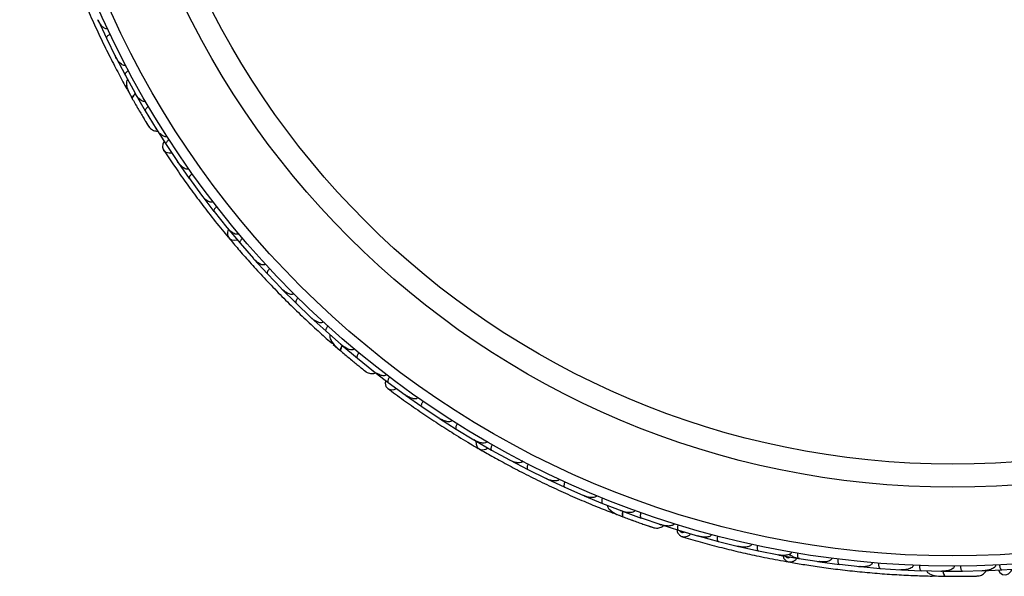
# Model space of a CAD drawing. Header units: millimetres. Extents: x 65 to 121, y 64 to 185.
# Tile 1 of 175: x 72.18 to 77.01, y 66.03 to 68.76. Entities that reach past the tile are written whole.
import ezdxf

# ---------------------------------------------------------------- set-up
doc = ezdxf.new("R2010")
doc.units = ezdxf.units.MM

msp = doc.modelspace()

# ---------------------------------------------------------------- linework, layer by layer
at = {"color": 7, "linetype": 'Continuous', "lineweight": 25}
for p, q in [((72.56128, 68.7623), (72.60251, 68.67373)), ((72.60259, 68.67375), (72.64745, 68.58327)), ((72.64437, 68.58948), (72.64745, 68.58324)), ((72.64834, 68.58067), (72.69355, 68.49372)), ((72.69362, 68.49375), (72.74258, 68.40503)), ((72.70472, 68.4213), (72.7261, 68.38294)), ((72.73953, 68.41055), (72.74261, 68.40494)), ((72.74362, 68.40239), (72.79285, 68.31709)), ((72.79292, 68.31712), (72.84607, 68.23012)), ((72.84131, 68.23688), (72.89439, 68.15336)), ((72.84314, 68.23493), (72.84614, 68.22999)), ((72.89447, 68.15339), (72.95114, 68.0688)), ((72.94725, 68.07461), (72.95094, 68.06907)), ((72.9524, 68.06626), (73.00872, 67.9856)), ((73.00879, 67.98563), (73.06879, 67.90408)), ((73.06439, 67.91006), (73.0686, 67.9043)), ((73.07014, 67.90161), (73.12968, 67.82387)), ((73.12975, 67.8239), (73.19303, 67.74535)), ((73.18827, 67.75126), (73.19288, 67.74551)), ((73.19449, 67.74296), (73.2572, 67.66809)), ((73.25727, 67.66813), (73.32381, 67.59255)), ((73.31882, 67.59823), (73.3237, 67.59265)), ((73.32537, 67.59023), (73.39124, 67.51824)), ((73.39131, 67.51828), (73.46111, 67.44567)), ((73.45605, 67.45093), (73.46105, 67.4457)), ((73.46276, 67.44342), (73.5318, 67.37429)), ((73.53186, 67.37434), (73.60497, 67.30466)), ((73.59995, 67.30944), (73.60498, 67.30463)), ((73.60669, 67.30252), (73.67891, 67.23627)), ((73.67897, 67.23633), (73.75532, 67.1697)), ((73.71418, 67.17205), (73.74739, 67.14331)), ((73.75057, 67.17385), (73.75538, 67.16963)), ((73.7572, 67.16758), (73.83264, 67.10426)), ((73.83269, 67.10431), (73.9124, 67.04074)), ((73.90561, 67.04546), (73.98405, 66.98513)), ((73.90799, 67.04425), (73.9125, 67.04063)), ((73.98411, 66.98519), (74.0663, 66.92508)), ((74.06066, 66.92921), (74.06602, 66.92526)), ((74.06835, 66.92312), (74.14886, 66.86659)), ((74.14891, 66.86665), (74.23319, 66.81053)), ((74.22701, 66.81464), (74.23294, 66.81067)), ((74.23531, 66.80868), (74.31784, 66.75598)), ((74.31789, 66.75604), (74.40423, 66.70387)), ((74.39774, 66.7078), (74.40403, 66.70397)), ((74.40642, 66.70212), (74.49095, 66.65322)), ((74.491, 66.65328), (74.57938, 66.60502)), ((74.57275, 66.60864), (74.57925, 66.60507)), ((74.58164, 66.60337), (74.66817, 66.55825)), ((74.66821, 66.55831), (74.75863, 66.51395)), ((74.75208, 66.51716), (74.75857, 66.51396)), ((74.76096, 66.5124), (74.84948, 66.47105)), ((74.84952, 66.47112), (74.94205, 66.43065)), ((74.9357, 66.43343), (74.94207, 66.43062)), ((74.9444, 66.42922), (75.03492, 66.39168)), ((75.03496, 66.39174), (75.1295, 66.35525)), ((75.09003, 66.34338), (75.13107, 66.32774)), ((75.1236, 66.35752), (75.12957, 66.3552)), ((75.13198, 66.3539), (75.22453, 66.3202)), ((75.22456, 66.32027), (75.3212, 66.28779)), ((75.31321, 66.2899), (75.32092, 66.28747)), ((75.31586, 66.28958), (75.32134, 66.28773)), ((75.32566, 66.28596), (75.40756, 66.26004)), ((75.4076, 66.26012), (75.50538, 66.23175)), ((75.49867, 66.23369), (75.50506, 66.23182)), ((75.50798, 66.2306), (75.60297, 66.20502)), ((75.603, 66.20509), (75.70138, 66.18118)), ((75.69418, 66.18294), (75.70111, 66.18123)), ((75.70401, 66.18017), (75.79959, 66.15888)), ((75.79962, 66.15895), (75.89859, 66.13945)), ((75.89115, 66.14092), (75.89837, 66.13948)), ((75.90125, 66.13856), (75.99741, 66.12152)), ((75.99743, 66.12159), (76.09699, 66.10647)), ((76.08952, 66.10761), (76.09685, 66.10647)), ((76.09968, 66.10569), (76.19642, 66.09288)), ((76.19644, 66.09296), (76.29658, 66.0822)), ((76.28932, 66.08298), (76.29652, 66.08219)), ((76.2993, 66.08154), (76.39662, 66.07296)), ((76.39663, 66.07304), (76.49742, 66.06665)), ((76.49051, 66.06709), (76.49745, 66.06663)), ((76.50012, 66.06612), (76.59802, 66.06179)), ((76.59803, 66.06187), (76.69935, 66.05991)), ((76.69304, 66.06004), (76.69944, 66.05989)), ((76.70215, 66.05949), (76.80065, 66.05948)), ((76.80065, 66.05956), (76.90257, 66.06209)), ((76.89434, 66.06134), (76.99321, 66.06555)), ((76.89694, 66.06195), (76.90272, 66.06208)), ((76.99322, 66.06564), (77.09481, 66.07242)), ((76.63525, 66.03572), (76.71657, 66.03451))]:
    msp.add_line(p, q, dxfattribs=at)
at = {"color": 1, "linetype": 'Continuous', "lineweight": 25, "flags": 128}
for points in [[(72.74429, 68.40173), (72.74186, 68.39966), (72.73621, 68.39425), (72.73196, 68.38913), (72.72926, 68.38452), (72.72822, 68.38058), (72.72888, 68.37748)], [(73.75768, 67.16654), (73.75648, 67.16441), (73.75303, 67.15739), (73.75078, 67.15113), (73.74982, 67.14587), (73.75019, 67.14182), (73.75187, 67.13912)], [(75.13292, 66.35383), (75.13239, 66.35068), (75.13155, 66.3429), (75.13158, 66.33625), (75.13247, 66.33098), (75.13421, 66.3273), (75.13671, 66.32534)], [(76.70306, 66.05975), (76.70364, 66.0566), (76.70551, 66.04901), (76.70781, 66.04277), (76.71045, 66.03812), (76.71334, 66.03526), (76.71636, 66.03427)]]:
    msp.add_lwpolyline(points, dxfattribs=at)
at = {"color": 7, "linetype": 'Continuous', "lineweight": 25, "flags": 128}
for points in [[(72.88472, 68.16795), (72.87886, 68.15541), (72.87738, 68.1393), (72.88277, 68.1253), (72.89425, 68.11546), (72.91011, 68.11125), (72.92174, 68.11187)], [(73.19997, 67.73612), (73.19538, 67.72186), (73.19614, 67.70597), (73.20332, 67.69303), (73.21588, 67.68491), (73.23201, 67.68277), (73.24282, 67.68464)], [(73.78962, 67.10729), (73.78936, 67.10753), (73.78913, 67.10776)], [(73.96997, 66.99554), (73.96876, 66.98175), (73.97288, 66.9661), (73.98273, 66.95479), (73.99688, 66.94947), (74.01323, 66.95094), (74.02394, 66.9555)], [(74.41391, 66.69757), (74.41447, 66.6826), (74.42062, 66.66793), (74.43179, 66.65822), (74.44637, 66.65488), (74.46226, 66.6584), (74.47178, 66.66385)], [(75.18307, 66.30834), (75.18275, 66.30847), (75.18245, 66.30861)], [(76.97573, 66.06447), (76.98367, 66.05313), (76.99688, 66.04379), (77.0117, 66.04146), (77.02596, 66.04648), (77.03753, 66.05811), (77.04281, 66.06849)]]:
    msp.add_lwpolyline(points, dxfattribs=at)
at = {"color": 7, "linetype": 'Continuous', "lineweight": 25}
for radius in [4.575, 4.525, 4.188, 4.075]:
    msp.add_circle((76.75189, 70.65914), radius, dxfattribs=at)
for centre, start, end in [((72.72581, 68.43539), 159.38908, 204.86884), ((73.72918, 67.1925), 179.38908, 224.86884), ((75.09713, 66.36773), 199.38908, 244.86884)]:
    msp.add_arc(centre, 0.02567, start, end, dxfattribs=at)
for points, knots in [([(72.40225, 69.08713), (72.41017, 69.06549), (72.42597, 69.0223), (72.45701, 68.94237), (72.49283, 68.8553), (72.53286, 68.76341), (72.57583, 68.67061), (72.61977, 68.58086), (72.66332, 68.49645), (72.68954, 68.44838), (72.70266, 68.42434)], [0, 0, 0, 0, 0.1251424, 0.2497929, 0.374676, 0.4998622, 0.6249666, 0.7502587, 0.8750633, 1, 1, 1, 1]), ([(72.60765, 68.72114), (72.60758, 68.72111), (72.60645, 68.72055), (72.60376, 68.71983), (72.59873, 68.7202), (72.58985, 68.72394), (72.57926, 68.73358), (72.56853, 68.74806), (72.56264, 68.75908), (72.56003, 68.76485), (72.56, 68.76493)], [0, 0, 0, 0, 0.0028352, 0.050977, 0.1103366, 0.2078119, 0.4531845, 0.7216401, 0.9964148, 1, 1, 1, 1]), ([(72.62049, 68.69391), (72.62028, 68.69382), (72.61775, 68.69259), (72.61303, 68.68986), (72.60744, 68.68544), (72.60337, 68.68072), (72.60175, 68.67668), (72.60206, 68.67449), (72.60244, 68.67369), (72.60245, 68.67366)], [0, 0, 0, 0, 0.016652, 0.2070285, 0.3985507, 0.5993597, 0.831024, 0.9934916, 1, 1, 1, 1]), ([(72.69652, 68.54146), (72.69564, 68.54106), (72.69371, 68.5402), (72.68966, 68.53993), (72.68321, 68.54142), (72.67008, 68.54943), (72.65767, 68.56433), (72.64969, 68.5778), (72.64699, 68.58314), (72.64695, 68.58322)], [0, 0, 0, 0, 0.0388574, 0.084812, 0.162938, 0.3126958, 0.7369051, 0.9964149, 1, 1, 1, 1]), ([(72.71064, 68.51463), (72.70927, 68.51385), (72.70564, 68.51181), (72.70041, 68.50787), (72.69567, 68.50299), (72.69295, 68.4982), (72.69282, 68.49522), (72.69337, 68.49388), (72.69349, 68.49365), (72.6935, 68.49362)], [0, 0, 0, 0, 0.11561, 0.3057804, 0.5012224, 0.7256982, 0.9503445, 0.9934853, 1, 1, 1, 1]), ([(72.70566, 68.47224), (72.7046, 68.47031), (72.7011, 68.46395), (72.69964, 68.44578), (72.70722, 68.41628), (72.72152, 68.39067), (72.7289, 68.37744)], [0, 0, 0, 0, 0.07220623, 0.23809231, 0.60655127, 1, 1, 1, 1]), ([(72.72729, 68.38028), (72.73202, 68.37196), (72.74148, 68.35533), (72.75632, 68.32971), (72.77068, 68.30526), (72.78382, 68.28321), (72.79503, 68.26461), (72.80347, 68.25075), (72.8089, 68.2419), (72.80956, 68.24085), (72.80989, 68.24033)], [0, 0, 0, 0, 0.12533411, 0.25023512, 0.37570478, 0.50150733, 0.62708115, 0.75240271, 0.87833345, 1, 1, 1, 1]), ([(72.74566, 68.40094), (72.74523, 68.40063), (72.74048, 68.39726), (72.73415, 68.39084), (72.72841, 68.38302), (72.72804, 68.37906), (72.72882, 68.37758), (72.72888, 68.37748)], [0, 0, 0, 0, 0.0316493, 0.3464731, 0.6613851, 0.9762941, 1, 1, 1, 1]), ([(72.79357, 68.36516), (72.79297, 68.36484), (72.79139, 68.36399), (72.7879, 68.36333), (72.78204, 68.36401), (72.77023, 68.36954), (72.75592, 68.38345), (72.74642, 68.39724), (72.74216, 68.40479), (72.74212, 68.40486)], [0, 0, 0, 0, 0.0273886, 0.0721385, 0.1418849, 0.2690946, 0.6203421, 0.9964192, 1, 1, 1, 1]), ([(72.74464, 68.34995), (72.74469, 68.34986), (72.74761, 68.3447), (72.75057, 68.33963), (72.75347, 68.33464)], [0, 0, 0, 0, 0.0174037, 1, 1, 1, 1]), ([(72.80905, 68.33867), (72.80771, 68.33784), (72.80418, 68.33563), (72.79912, 68.33147), (72.7946, 68.3264), (72.79208, 68.3215), (72.79208, 68.31852), (72.79268, 68.31721), (72.79281, 68.31699), (72.79283, 68.31696)], [0, 0, 0, 0, 0.11537866, 0.30571398, 0.50127523, 0.72567344, 0.9502371, 0.99347441, 1, 1, 1, 1]), ([(72.79515, 68.26439), (72.79904, 68.25798), (72.80684, 68.24516), (72.8088, 68.24205), (72.80978, 68.24049)], [0, 0, 0, 0, 0.4997894, 1, 1, 1, 1]), ([(72.80983, 68.24041), (72.81245, 68.23712), (72.81756, 68.23068), (72.82763, 68.22392), (72.83804, 68.22008), (72.84653, 68.21816), (72.85125, 68.21891), (72.8526, 68.21912)], [0, 0, 0, 0, 0.25090995, 0.49092799, 0.71444303, 0.91817123, 1, 1, 1, 1]), ([(72.89893, 68.19229), (72.89859, 68.19207), (72.8973, 68.19127), (72.89432, 68.19033), (72.88897, 68.19036), (72.87844, 68.19397), (72.86669, 68.20323), (72.85489, 68.2162), (72.8486, 68.22515), (72.84568, 68.22984), (72.84563, 68.22991)], [0, 0, 0, 0, 0.0165279, 0.0607653, 0.1238722, 0.2334997, 0.5249132, 0.7588895, 0.9964268, 1, 1, 1, 1]), ([(72.90957, 68.17576), (72.90827, 68.17487), (72.90484, 68.17253), (72.89995, 68.16816), (72.89565, 68.1629), (72.89333, 68.1579), (72.89345, 68.15494), (72.8941, 68.15365), (72.89424, 68.15344), (72.89426, 68.15341)], [0, 0, 0, 0, 0.1152798, 0.3056806, 0.5012898, 0.7256609, 0.9501956, 0.9934701, 1, 1, 1, 1]), ([(72.88216, 68.1262), (72.89916, 68.10051), (72.93151, 68.05166), (72.98831, 67.97043), (73.04499, 67.89279), (73.10493, 67.81433), (73.15582, 67.75003), (73.18921, 67.71016), (73.19889, 67.6986)], [0, 0, 0, 0, 0.21805555, 0.41472016, 0.59120361, 0.74898753, 0.9272426, 1, 1, 1, 1]), ([(73.0053, 68.03355), (73.00436, 68.03298), (73.00316, 68.03224), (73.00036, 68.03143), (72.99531, 68.03111), (72.98793, 68.03345), (72.9755, 68.04052), (72.96283, 68.05244), (72.95406, 68.06366), (72.95063, 68.06869), (72.95059, 68.06875)], [0, 0, 0, 0, 0.04399244, 0.05654248, 0.11821178, 0.24858393, 0.3779124, 0.73392078, 0.99642285, 1, 1, 1, 1]), ([(73.02287, 68.00866), (73.02269, 68.00853), (73.02041, 68.00689), (73.01623, 68.00339), (73.01149, 67.99807), (73.00829, 67.99272), (73.00738, 67.98848), (73.00806, 67.98637), (73.00857, 67.98565), (73.00859, 67.98562)], [0, 0, 0, 0, 0.0163611, 0.206885, 0.3985455, 0.5994314, 0.8309806, 0.9934816, 1, 1, 1, 1]), ([(73.12433, 67.87141), (73.12365, 67.87093), (73.12233, 67.87001), (73.11937, 67.86901), (73.11406, 67.86862), (73.10688, 67.87058), (73.09429, 67.877), (73.08118, 67.88827), (73.07192, 67.8991), (73.0683, 67.90393), (73.06825, 67.90399)], [0, 0, 0, 0, 0.0336188, 0.0647198, 0.1259403, 0.2511281, 0.3754616, 0.735616, 0.9964191, 1, 1, 1, 1]), ([(73.1428, 67.84754), (73.14158, 67.84654), (73.13837, 67.84389), (73.13389, 67.8391), (73.13008, 67.83348), (73.12822, 67.82828), (73.12862, 67.82532), (73.12939, 67.8241), (73.12955, 67.82389), (73.12957, 67.82386)], [0, 0, 0, 0, 0.11571691, 0.30580882, 0.50119443, 0.72570886, 0.95039629, 0.99349051, 1, 1, 1, 1]), ([(73.24989, 67.71523), (73.24944, 67.71487), (73.24802, 67.71374), (73.24487, 67.71251), (73.23757, 67.71196), (73.2285, 67.71509), (73.21139, 67.72491), (73.20017, 67.73589), (73.19258, 67.74516), (73.19252, 67.74522)], [0, 0, 0, 0, 0.02335004, 0.07346177, 0.13469803, 0.32555297, 0.4727956, 0.99641145, 1, 1, 1, 1]), ([(73.20222, 67.69426), (73.21706, 67.67664), (73.24668, 67.64146), (73.30319, 67.57697), (73.36663, 67.5074), (73.43567, 67.43474), (73.5078, 67.36224), (73.57978, 67.29292), (73.64957, 67.2285), (73.69065, 67.1923), (73.7112, 67.1742)], [0, 0, 0, 0, 0.1251424, 0.2497929, 0.374676, 0.4998622, 0.6249666, 0.7502587, 0.8750633, 1, 1, 1, 1]), ([(73.26929, 67.69231), (73.26811, 67.69125), (73.26501, 67.68847), (73.26076, 67.68349), (73.25719, 67.6777), (73.25557, 67.67242), (73.2561, 67.66948), (73.25692, 67.66829), (73.25709, 67.66809), (73.25711, 67.66806)], [0, 0, 0, 0, 0.1158119, 0.3058371, 0.5011744, 0.7257197, 0.95044, 0.9934949, 1, 1, 1, 1]), ([(73.38192, 67.56496), (73.38168, 67.56474), (73.38088, 67.56401), (73.37877, 67.56269), (73.37513, 67.56163), (73.36828, 67.56161), (73.35986, 67.56422), (73.34296, 67.57303), (73.33137, 67.58341), (73.32339, 67.59232), (73.32333, 67.59238)], [0, 0, 0, 0, 0.0130732, 0.044023, 0.1002245, 0.1663566, 0.3297208, 0.4739231, 0.9964125, 1, 1, 1, 1]), ([(73.40228, 67.54293), (73.40212, 67.54277), (73.40007, 67.54084), (73.39639, 67.53682), (73.39239, 67.53093), (73.38993, 67.5252), (73.3896, 67.52086), (73.39056, 67.51886), (73.39116, 67.5182), (73.39118, 67.51818)], [0, 0, 0, 0, 0.0167419, 0.2070718, 0.3985504, 0.5993354, 0.8310375, 0.9934948, 1, 1, 1, 1]), ([(73.52041, 67.4206), (73.52036, 67.42055), (73.51949, 67.41964), (73.51721, 67.41804), (73.51235, 67.41667), (73.50273, 67.41714), (73.48948, 67.42258), (73.47445, 67.43252), (73.46514, 67.44086), (73.46072, 67.44539), (73.46066, 67.44545)], [0, 0, 0, 0, 0.0028352, 0.050977, 0.1103366, 0.2078119, 0.4531845, 0.7216401, 0.9964148, 1, 1, 1, 1]), ([(73.54179, 67.39941), (73.54163, 67.39924), (73.53966, 67.39723), (73.53617, 67.39305), (73.53243, 67.38698), (73.53022, 67.38116), (73.53007, 67.37681), (73.53111, 67.37485), (73.53174, 67.37423), (73.53177, 67.3742)], [0, 0, 0, 0, 0.016652, 0.2070285, 0.3985507, 0.5993597, 0.831024, 0.9934916, 1, 1, 1, 1]), ([(73.66537, 67.28215), (73.66468, 67.28148), (73.66317, 67.28001), (73.65946, 67.27837), (73.65289, 67.27756), (73.6378, 67.28059), (73.62105, 67.29036), (73.60895, 67.30028), (73.60457, 67.30438), (73.60451, 67.30444)], [0, 0, 0, 0, 0.0388574, 0.084812, 0.162938, 0.3126958, 0.7369051, 0.9964149, 1, 1, 1, 1]), ([(73.68783, 67.26177), (73.6868, 67.26057), (73.68409, 67.25741), (73.68052, 67.25191), (73.67774, 67.24571), (73.67682, 67.24028), (73.67771, 67.23743), (73.67869, 67.23636), (73.67888, 67.23619), (73.6789, 67.23616)], [0, 0, 0, 0, 0.11561, 0.3057804, 0.5012224, 0.7256982, 0.9503445, 0.9934853, 1, 1, 1, 1]), ([(73.69764, 67.22024), (73.6973, 67.21806), (73.69619, 67.21088), (73.70103, 67.1933), (73.71825, 67.16818), (73.74044, 67.149), (73.7519, 67.1391)], [0, 0, 0, 0, 0.0722062, 0.2380923, 0.6065513, 1, 1, 1, 1]), ([(73.75903, 67.16604), (73.75892, 67.16589), (73.75584, 67.1614), (73.75228, 67.15349), (73.74953, 67.14417), (73.75054, 67.14032), (73.75178, 67.1392), (73.75187, 67.13912)], [0, 0, 0, 0, 0.0108918, 0.332464, 0.6541266, 0.975786, 1, 1, 1, 1]), ([(73.81687, 67.14968), (73.81642, 67.14917), (73.81522, 67.14784), (73.81216, 67.14602), (73.80643, 67.14466), (73.79344, 67.14581), (73.77524, 67.15399), (73.76159, 67.16369), (73.75501, 67.16934), (73.75495, 67.16939)], [0, 0, 0, 0, 0.0273886, 0.0721385, 0.1418849, 0.2690946, 0.6203421, 0.9964192, 1, 1, 1, 1]), ([(73.74941, 67.14122), (73.75671, 67.13501), (73.77129, 67.12262), (73.794, 67.10363), (73.81585, 67.08556), (73.83574, 67.06933), (73.85264, 67.05569), (73.86531, 67.04555), (73.87344, 67.03909), (73.87442, 67.03833), (73.8749, 67.03796)], [0, 0, 0, 0, 0.12533411, 0.25023512, 0.37570478, 0.50150733, 0.62708115, 0.75240271, 0.87833345, 1, 1, 1, 1]), ([(73.7761, 67.11865), (73.77617, 67.11858), (73.78068, 67.11473), (73.7852, 67.11098), (73.78963, 67.10729)], [0, 0, 0, 0, 0.0174037, 1, 1, 1, 1]), ([(73.84048, 67.13007), (73.83951, 67.12884), (73.83694, 67.12556), (73.83361, 67.11992), (73.8311, 67.1136), (73.8304, 67.10814), (73.83142, 67.10534), (73.83243, 67.10432), (73.83263, 67.10415), (73.83266, 67.10413)], [0, 0, 0, 0, 0.11537866, 0.30571398, 0.50127523, 0.72567344, 0.9502371, 0.99347441, 1, 1, 1, 1]), ([(73.85282, 67.05552), (73.85867, 67.05084), (73.87038, 67.04145), (73.87329, 67.0392), (73.87474, 67.03807)], [0, 0, 0, 0, 0.4997894, 1, 1, 1, 1]), ([(73.87482, 67.03801), (73.8784, 67.03581), (73.88541, 67.03152), (73.89718, 67.0286), (73.90828, 67.02856), (73.91691, 67.02966), (73.92109, 67.03197), (73.92229, 67.03263)], [0, 0, 0, 0, 0.25091, 0.490928, 0.714443, 0.9181712, 1, 1, 1, 1]), ([(73.97501, 67.02327), (73.97475, 67.02294), (73.97382, 67.02175), (73.97134, 67.01985), (73.96631, 67.01805), (73.95517, 67.01784), (73.94097, 67.02252), (73.92544, 67.03068), (73.91647, 67.03693), (73.91212, 67.04034), (73.91205, 67.04039)], [0, 0, 0, 0, 0.0165279, 0.0607653, 0.1238722, 0.2334997, 0.5249132, 0.7588895, 0.9964268, 1, 1, 1, 1]), ([(73.99065, 67.01137), (73.98974, 67.0101), (73.98731, 67.00672), (73.98422, 67.00094), (73.98197, 66.99453), (73.9815, 66.98904), (73.98263, 66.98629), (73.98368, 66.98531), (73.98389, 66.98515), (73.98392, 66.98513)], [0, 0, 0, 0, 0.1152798, 0.3056806, 0.5012898, 0.7256609, 0.9501956, 0.9934701, 1, 1, 1, 1]), ([(73.98185, 66.95542), (74.00661, 66.9371), (74.05371, 66.90226), (74.13487, 66.84536), (74.21469, 66.79179), (74.29785, 66.73856), (74.36766, 66.69554), (74.41267, 66.66949), (74.42572, 66.66194)], [0, 0, 0, 0, 0.2180556, 0.4147202, 0.5912036, 0.7489875, 0.9272426, 1, 1, 1, 1]), ([(74.12925, 66.91049), (74.12856, 66.90963), (74.12768, 66.90852), (74.12533, 66.9068), (74.1207, 66.90478), (74.11297, 66.90444), (74.09886, 66.90684), (74.08289, 66.91371), (74.07081, 66.92125), (74.06586, 66.9248), (74.0658, 66.92485)], [0, 0, 0, 0, 0.0439924, 0.0565425, 0.1182118, 0.2485839, 0.3779124, 0.7339208, 0.9964229, 1, 1, 1, 1]), ([(74.15427, 66.89311), (74.15415, 66.89292), (74.15256, 66.8906), (74.14984, 66.88588), (74.1472, 66.87926), (74.14602, 66.87314), (74.14662, 66.86884), (74.14798, 66.8671), (74.14871, 66.86659), (74.14873, 66.86657)], [0, 0, 0, 0, 0.0163611, 0.206885, 0.3985455, 0.5994314, 0.8309806, 0.9934816, 1, 1, 1, 1]), ([(74.29656, 66.79883), (74.29608, 66.79815), (74.29515, 66.79683), (74.29271, 66.79487), (74.28786, 66.79269), (74.28044, 66.79209), (74.26642, 66.79381), (74.25024, 66.79991), (74.23783, 66.80693), (74.23279, 66.81023), (74.23272, 66.81027)], [0, 0, 0, 0, 0.03361883, 0.0647198, 0.12594027, 0.25112806, 0.37546159, 0.73561596, 0.99641906, 1, 1, 1, 1]), ([(74.32208, 66.78272), (74.32128, 66.78136), (74.31916, 66.77777), (74.31659, 66.77174), (74.31493, 66.76515), (74.31497, 66.75964), (74.31635, 66.75699), (74.31749, 66.7561), (74.31771, 66.75596), (74.31774, 66.75594)], [0, 0, 0, 0, 0.1157169, 0.3058088, 0.5011944, 0.7257089, 0.9503963, 0.9934905, 1, 1, 1, 1]), ([(74.46796, 66.69501), (74.46766, 66.69452), (74.46671, 66.69297), (74.46417, 66.69074), (74.4575, 66.68772), (74.44791, 66.68756), (74.42848, 66.69095), (74.41418, 66.69742), (74.40387, 66.70354), (74.4038, 66.70358)], [0, 0, 0, 0, 0.02335004, 0.07346177, 0.13469803, 0.32555297, 0.4727956, 0.99641145, 1, 1, 1, 1]), ([(74.49403, 66.68011), (74.49329, 66.67871), (74.49133, 66.67504), (74.48903, 66.6689), (74.48766, 66.66224), (74.48794, 66.65673), (74.48944, 66.65415), (74.49062, 66.65331), (74.49085, 66.65318), (74.49088, 66.65316)], [0, 0, 0, 0, 0.11581192, 0.30583711, 0.50117443, 0.72571967, 0.95043997, 0.99349487, 1, 1, 1, 1]), ([(74.43034, 66.65901), (74.45031, 66.64752), (74.49018, 66.62459), (74.56534, 66.58332), (74.64875, 66.53964), (74.73847, 66.49498), (74.83104, 66.45152), (74.92239, 66.411), (75.01001, 66.37433), (75.06099, 66.35437), (75.0865, 66.34438)], [0, 0, 0, 0, 0.1251424, 0.2497929, 0.374676, 0.4998622, 0.6249666, 0.7502587, 0.8750633, 1, 1, 1, 1]), ([(74.64342, 66.59896), (74.64328, 66.59868), (74.64277, 66.59772), (74.64124, 66.59575), (74.63818, 66.59351), (74.63175, 66.59115), (74.62294, 66.59072), (74.60406, 66.59322), (74.58961, 66.59901), (74.57906, 66.60465), (74.57899, 66.60469)], [0, 0, 0, 0, 0.0130732, 0.044023, 0.1002245, 0.1663566, 0.3297208, 0.4739231, 0.9964125, 1, 1, 1, 1]), ([(74.6701, 66.58523), (74.66999, 66.58502), (74.66873, 66.58251), (74.66665, 66.57747), (74.66491, 66.57056), (74.66455, 66.56434), (74.66573, 66.56015), (74.66731, 66.55859), (74.6681, 66.55819), (74.66813, 66.55817)], [0, 0, 0, 0, 0.0167419, 0.2070718, 0.3985504, 0.5993354, 0.8310375, 0.9934948, 1, 1, 1, 1]), ([(74.82294, 66.51067), (74.82291, 66.51061), (74.8224, 66.50946), (74.8208, 66.50717), (74.81671, 66.50422), (74.80751, 66.50138), (74.7932, 66.50196), (74.77567, 66.50616), (74.76407, 66.51081), (74.75836, 66.51355), (74.75829, 66.51359)], [0, 0, 0, 0, 0.00283524, 0.05097702, 0.11033655, 0.20781194, 0.45318455, 0.72164005, 0.99641479, 1, 1, 1, 1]), ([(74.85027, 66.49807), (74.85018, 66.49786), (74.84902, 66.4953), (74.84717, 66.49018), (74.84573, 66.4832), (74.84564, 66.47696), (74.847, 66.47283), (74.84864, 66.47135), (74.84945, 66.47097), (74.84948, 66.47096)], [0, 0, 0, 0, 0.016652, 0.2070285, 0.3985507, 0.5993597, 0.831024, 0.9934916, 1, 1, 1, 1]), ([(75.00651, 66.43016), (75.00609, 66.42929), (75.00517, 66.42739), (75.00224, 66.42458), (74.99635, 66.42157), (74.98113, 66.41926), (74.96205, 66.42271), (74.94728, 66.4279), (74.94177, 66.43025), (74.9417, 66.43028)], [0, 0, 0, 0, 0.0388574, 0.084812, 0.162938, 0.3126958, 0.7369051, 0.9964149, 1, 1, 1, 1]), ([(75.03458, 66.41868), (75.03403, 66.41721), (75.03256, 66.41331), (75.03109, 66.40692), (75.03059, 66.40014), (75.03158, 66.39472), (75.0334, 66.39236), (75.03468, 66.39168), (75.03492, 66.39158), (75.03495, 66.39157)], [0, 0, 0, 0, 0.11561, 0.3057804, 0.5012224, 0.7256982, 0.9503445, 0.9934853, 1, 1, 1, 1]), ([(75.05801, 66.38301), (75.05844, 66.38085), (75.05985, 66.37373), (75.0704, 66.35886), (75.09518, 66.34114), (75.12259, 66.33071), (75.13675, 66.32532)], [0, 0, 0, 0, 0.07220623, 0.23809231, 0.60655127, 1, 1, 1, 1]), ([(75.19418, 66.35749), (75.19393, 66.35686), (75.19326, 66.35519), (75.19101, 66.35244), (75.18609, 66.3492), (75.17349, 66.34584), (75.15358, 66.3473), (75.13744, 66.35175), (75.12933, 66.3548), (75.12925, 66.35483)], [0, 0, 0, 0, 0.0273886, 0.0721385, 0.1418849, 0.2690946, 0.6203421, 0.9964192, 1, 1, 1, 1]), ([(75.13449, 66.3541), (75.13435, 66.35358), (75.13288, 66.34795), (75.13216, 66.33896), (75.13279, 66.32928), (75.13505, 66.32601), (75.1366, 66.32538), (75.13671, 66.32534)], [0, 0, 0, 0, 0.0316493, 0.3464731, 0.6613851, 0.9762941, 1, 1, 1, 1]), ([(75.22307, 66.34714), (75.22281, 66.3464), (75.22231, 66.34491), (75.22154, 66.34219), (75.2208, 66.33899), (75.22024, 66.33544), (75.21999, 66.33205), (75.22005, 66.32884), (75.22047, 66.3259), (75.22126, 66.32341), (75.2224, 66.32153), (75.22354, 66.32055), (75.22432, 66.32018), (75.22456, 66.3201), (75.22459, 66.32008)], [0, 0, 0, 0, 0.057297, 0.1151932, 0.209109, 0.3056159, 0.4021761, 0.5012205, 0.6118748, 0.7257607, 0.836637, 0.9503815, 0.9934933, 1, 1, 1, 1]), ([(75.13368, 66.32647), (75.14266, 66.32313), (75.1606, 66.31647), (75.18843, 66.30639), (75.21515, 66.29689), (75.23939, 66.28844), (75.25994, 66.2814), (75.27531, 66.27621), (75.28515, 66.27292), (75.28634, 66.27254), (75.28692, 66.27235)], [0, 0, 0, 0, 0.1253341, 0.2502351, 0.3757048, 0.5015073, 0.6270811, 0.7524027, 0.8783335, 1, 1, 1, 1]), ([(75.16643, 66.3144), (75.16653, 66.31436), (75.17209, 66.31229), (75.17763, 66.31029), (75.18308, 66.30834)], [0, 0, 0, 0, 0.0166893, 1, 1, 1, 1]), ([(75.38601, 66.29279), (75.38589, 66.2924), (75.38559, 66.29149), (75.38489, 66.29014), (75.3838, 66.28862), (75.38231, 66.28713), (75.38002, 66.28544), (75.37698, 66.2839), (75.3713, 66.28197), (75.36323, 66.2808), (75.35376, 66.28083), (75.345, 66.28169), (75.337, 66.28304), (75.32906, 66.28488), (75.32375, 66.28645), (75.32108, 66.28732), (75.321, 66.28735)], [0, 0, 0, 0, 0.0165003, 0.0383644, 0.0608027, 0.09197, 0.1240027, 0.1782054, 0.2337365, 0.3775791, 0.5254951, 0.6420852, 0.7592057, 0.8776437, 0.9964328, 1, 1, 1, 1]), ([(75.26016, 66.28131), (75.26727, 66.2789), (75.28148, 66.27409), (75.28498, 66.27296), (75.28673, 66.2724)], [0, 0, 0, 0, 0.4997894, 1, 1, 1, 1]), ([(75.28683, 66.27237), (75.29095, 66.27154), (75.299, 66.2699), (75.31106, 66.27118), (75.32151, 66.27494), (75.32924, 66.27892), (75.33237, 66.28252), (75.33327, 66.28356)], [0, 0, 0, 0, 0.25091, 0.490928, 0.714443, 0.9181712, 1, 1, 1, 1]), ([(75.40001, 66.26342), (75.40034, 66.26004), (75.40124, 66.25099), (75.40916, 66.2393), (75.41864, 66.23049), (75.42553, 66.22907), (75.42747, 66.22867)], [0, 0, 0, 0, 0.2056463, 0.5505914, 0.8736009, 1, 1, 1, 1]), ([(75.40478, 66.28696), (75.40436, 66.28545), (75.40324, 66.28144), (75.40231, 66.27496), (75.40239, 66.26816), (75.40382, 66.26284), (75.40582, 66.26065), (75.40715, 66.26009), (75.4074, 66.26001), (75.40743, 66.26)], [0, 0, 0, 0, 0.11527981, 0.30568055, 0.50128983, 0.72566094, 0.95019556, 0.99347013, 1, 1, 1, 1]), ([(75.42149, 66.22961), (75.45119, 66.22086), (75.50768, 66.20422), (75.60352, 66.17863), (75.69682, 66.15574), (75.79297, 66.13433), (75.87661, 66.11727), (75.93128, 66.10767), (75.94972, 66.10443)], [0, 0, 0, 0, 0.2141824, 0.4072939, 0.5807554, 0.7357746, 0.9108489, 1, 1, 1, 1]), ([(75.56953, 66.23956), (75.56918, 66.23852), (75.56873, 66.23718), (75.5671, 66.23475), (75.56345, 66.23127), (75.55629, 66.22831), (75.54222, 66.22574), (75.52486, 66.22673), (75.51093, 66.22969), (75.50507, 66.23133), (75.50499, 66.23136)], [0, 0, 0, 0, 0.0439924, 0.0565425, 0.1182118, 0.2485839, 0.3779124, 0.7339208, 0.9964229, 1, 1, 1, 1]), ([(75.50786, 66.23055), (75.50783, 66.23056), (75.50693, 66.23081), (75.50622, 66.23166), (75.50553, 66.23248)], [0, 0, 0, 0, 0.0365399, 1, 1, 1, 1]), ([(75.59898, 66.23179), (75.59893, 66.23157), (75.59824, 66.22884), (75.59729, 66.22348), (75.59707, 66.21635), (75.59806, 66.2102), (75.6001, 66.20637), (75.60197, 66.20519), (75.60283, 66.20496), (75.60286, 66.20496)], [0, 0, 0, 0, 0.0163611, 0.206885, 0.3985455, 0.5994314, 0.8309806, 0.9934816, 1, 1, 1, 1]), ([(75.76494, 66.19186), (75.76472, 66.19105), (75.7643, 66.1895), (75.76268, 66.18683), (75.75886, 66.18312), (75.7521, 66.18001), (75.73833, 66.17683), (75.72104, 66.17704), (75.70698, 66.17938), (75.70111, 66.18076), (75.70103, 66.18078)], [0, 0, 0, 0, 0.0336188, 0.0647198, 0.1259403, 0.2511281, 0.3754616, 0.735616, 0.9964191, 1, 1, 1, 1]), ([(75.70392, 66.1801), (75.70389, 66.18011), (75.70298, 66.18032), (75.70223, 66.18114), (75.70151, 66.18192)], [0, 0, 0, 0, 0.0365645, 1, 1, 1, 1]), ([(75.79443, 66.18545), (75.79414, 66.1839), (75.79337, 66.1798), (75.79302, 66.17326), (75.79372, 66.1665), (75.79564, 66.16133), (75.79784, 66.15931), (75.79922, 66.15887), (75.79947, 66.15881), (75.79951, 66.15881)], [0, 0, 0, 0, 0.1157169, 0.3058088, 0.5011944, 0.7257089, 0.9503963, 0.9934905, 1, 1, 1, 1]), ([(75.96151, 66.15293), (75.9614, 66.15236), (75.96104, 66.15058), (75.95941, 66.14762), (75.95417, 66.1425), (75.94521, 66.13907), (75.92579, 66.1356), (75.91014, 66.1368), (75.89836, 66.13901), (75.89828, 66.13903)], [0, 0, 0, 0, 0.02335, 0.0734618, 0.134698, 0.325553, 0.4727956, 0.9964114, 1, 1, 1, 1]), ([(75.9911, 66.14784), (75.99088, 66.14627), (75.9903, 66.14215), (75.99024, 66.1356), (75.99123, 66.12887), (75.99338, 66.12379), (75.99567, 66.12187), (75.99707, 66.12149), (75.99733, 66.12145), (75.99736, 66.12144)], [0, 0, 0, 0, 0.11581192, 0.30583711, 0.50117443, 0.72571967, 0.95043997, 0.99349487, 1, 1, 1, 1]), ([(75.90119, 66.13848), (75.90116, 66.13849), (75.90024, 66.13866), (75.89945, 66.13944), (75.8987, 66.1402)], [0, 0, 0, 0, 0.0365832, 1, 1, 1, 1]), ([(75.91912, 66.13539), (75.92063, 66.13082), (75.92389, 66.12098), (75.93474, 66.11048), (75.94464, 66.10445), (75.95031, 66.1044), (75.95102, 66.10439)], [0, 0, 0, 0, 0.2946511, 0.6339982, 0.9540083, 1, 1, 1, 1]), ([(75.94763, 66.1046), (75.9701, 66.10072), (76.01498, 66.09298), (76.09752, 66.08039), (76.18784, 66.06837), (76.28389, 66.05753), (76.38204, 66.04864), (76.47835, 66.04192), (76.57037, 66.03738), (76.62412, 66.03595), (76.65098, 66.03524)], [0, 0, 0, 0, 0.1251064, 0.2497283, 0.3746743, 0.4998747, 0.6249887, 0.7502886, 0.8751757, 1, 1, 1, 1]), ([(76.00028, 66.12096), (76.0002, 66.12097), (75.99605, 66.12166), (75.98791, 66.12337), (75.97447, 66.12763), (75.96147, 66.13309), (75.95401, 66.13973), (75.95106, 66.14236)], [0, 0, 0, 0, 0.0045227, 0.2331955, 0.4600945, 0.786504, 1, 1, 1, 1]), ([(76.15924, 66.12268), (76.1592, 66.12236), (76.15905, 66.12129), (76.15828, 66.11892), (76.15618, 66.11577), (76.15095, 66.11135), (76.14281, 66.10793), (76.12421, 66.10382), (76.10865, 66.10432), (76.09682, 66.10602), (76.09673, 66.10603)], [0, 0, 0, 0, 0.01307317, 0.044023, 0.10022455, 0.16635662, 0.32972078, 0.47392312, 0.99641253, 1, 1, 1, 1]), ([(76.09966, 66.10561), (76.09963, 66.10561), (76.0987, 66.10575), (76.09788, 66.1065), (76.09709, 66.10721)], [0, 0, 0, 0, 0.036596, 1, 1, 1, 1]), ([(76.189, 66.1189), (76.18898, 66.11867), (76.18865, 66.11587), (76.18842, 66.11043), (76.18914, 66.10334), (76.19094, 66.09737), (76.19347, 66.09384), (76.19549, 66.09292), (76.19637, 66.0928), (76.19641, 66.0928)], [0, 0, 0, 0, 0.01674193, 0.20707182, 0.39855042, 0.59933539, 0.83103755, 0.9934948, 1, 1, 1, 1]), ([(76.35813, 66.10111), (76.35812, 66.10104), (76.35803, 66.09979), (76.35732, 66.09709), (76.35448, 66.09292), (76.34681, 66.0871), (76.33316, 66.08275), (76.31525, 66.0807), (76.30276, 66.08111), (76.29646, 66.08174), (76.29638, 66.08174)], [0, 0, 0, 0, 0.0028352, 0.050977, 0.1103366, 0.2078119, 0.4531845, 0.7216401, 0.9964148, 1, 1, 1, 1]), ([(76.38812, 66.09862), (76.3881, 66.09839), (76.3879, 66.09559), (76.38791, 66.09014), (76.38894, 66.08309), (76.39099, 66.0772), (76.39368, 66.07378), (76.39573, 66.07295), (76.39661, 66.07288), (76.39665, 66.07287)], [0, 0, 0, 0, 0.016652, 0.2070285, 0.3985507, 0.5993597, 0.831024, 0.9934916, 1, 1, 1, 1]), ([(76.29932, 66.08145), (76.29929, 66.08146), (76.29836, 66.08155), (76.29751, 66.08226), (76.29669, 66.08294)], [0, 0, 0, 0, 0.036601, 1, 1, 1, 1]), ([(76.55817, 66.08824), (76.55807, 66.08728), (76.55786, 66.08518), (76.55606, 66.08154), (76.55155, 66.0767), (76.53805, 66.06932), (76.51893, 66.06603), (76.50328, 66.06586), (76.4973, 66.06619), (76.49722, 66.06619)], [0, 0, 0, 0, 0.0388574, 0.084812, 0.162938, 0.3126958, 0.7369051, 0.9964149, 1, 1, 1, 1]), ([(76.58847, 66.08705), (76.58845, 66.08548), (76.58841, 66.08132), (76.5892, 66.07481), (76.59106, 66.06827), (76.59385, 66.06351), (76.59636, 66.06191), (76.5978, 66.06172), (76.59806, 66.06171), (76.59809, 66.06171)], [0, 0, 0, 0, 0.11561, 0.3057804, 0.50122242, 0.72569819, 0.95034449, 0.99348532, 1, 1, 1, 1]), ([(76.62268, 66.06155), (76.62382, 66.05967), (76.62759, 66.05345), (76.64259, 66.0431), (76.67193, 66.03492), (76.70126, 66.03449), (76.7164, 66.03427)], [0, 0, 0, 0, 0.0721788, 0.2380403, 0.6064987, 1, 1, 1, 1]), ([(76.75937, 66.08414), (76.75935, 66.08346), (76.75929, 66.08167), (76.75812, 66.07831), (76.7546, 66.07358), (76.74391, 66.06612), (76.72471, 66.06068), (76.70802, 66.05934), (76.69935, 66.05944), (76.69926, 66.05944)], [0, 0, 0, 0, 0.0273886, 0.0721385, 0.1418849, 0.2690946, 0.6203421, 0.9964192, 1, 1, 1, 1]), ([(76.70444, 66.06054), (76.70449, 66.06001), (76.70503, 66.05421), (76.70742, 66.04552), (76.71133, 66.03664), (76.71457, 66.03434), (76.71624, 66.03428), (76.71636, 66.03427)], [0, 0, 0, 0, 0.0316493, 0.3464731, 0.6613851, 0.9762941, 1, 1, 1, 1]), ([(76.79006, 66.08429), (76.79011, 66.08272), (76.79025, 66.07856), (76.79132, 66.0721), (76.79346, 66.06565), (76.79644, 66.06102), (76.79901, 66.05953), (76.80045, 66.05939), (76.80071, 66.05939), (76.80074, 66.05939)], [0, 0, 0, 0, 0.1153787, 0.305714, 0.5012752, 0.7256734, 0.9502371, 0.9934744, 1, 1, 1, 1]), ([(76.87554, 66.03585), (76.8797, 66.03647), (76.88783, 66.03768), (76.89872, 66.04301), (76.90725, 66.05011), (76.91315, 66.0565), (76.91487, 66.06096), (76.91536, 66.06224)], [0, 0, 0, 0, 0.25091, 0.490928, 0.714443, 0.9181712, 1, 1, 1, 1]), ([(76.96177, 66.08895), (76.96178, 66.08854), (76.96183, 66.08703), (76.96116, 66.08397), (76.95845, 66.07936), (76.95006, 66.07204), (76.93617, 66.06649), (76.91903, 66.06277), (76.90814, 66.06179), (76.90261, 66.0616), (76.90253, 66.0616)], [0, 0, 0, 0, 0.0165279, 0.0607653, 0.1238722, 0.2334997, 0.5249132, 0.7588895, 0.9964268, 1, 1, 1, 1]), ([(76.9814, 66.0899), (76.98152, 66.08833), (76.98183, 66.08418), (76.98317, 66.07777), (76.98557, 66.07141), (76.98874, 66.0669), (76.99137, 66.06552), (76.99281, 66.06545), (76.99307, 66.06546), (76.9931, 66.06546)], [0, 0, 0, 0, 0.1152798, 0.3056806, 0.5012898, 0.7256609, 0.9501956, 0.9934701, 1, 1, 1, 1]), ([(76.71313, 66.0343), (76.72271, 66.03423), (76.74184, 66.03411), (76.77145, 66.03416), (76.7998, 66.03437), (76.82547, 66.03472), (76.84719, 66.03513), (76.86341, 66.03551), (76.87378, 66.03579), (76.87503, 66.03583), (76.87564, 66.03586)], [0, 0, 0, 0, 0.1253341, 0.2502351, 0.3757048, 0.5015073, 0.6270811, 0.7524027, 0.8783335, 1, 1, 1, 1]), ([(76.84743, 66.03512), (76.85493, 66.03529), (76.86993, 66.03563), (76.8736, 66.03577), (76.87544, 66.03584)], [0, 0, 0, 0, 0.49978944, 1, 1, 1, 1])]:
    msp.add_open_spline(points, degree=3, knots=knots, dxfattribs=at)
at = {"color": 1, "linetype": 'Continuous', "lineweight": 25}
for points, knots in [([(75.41153, 66.25842), (75.41265, 66.25684), (75.41541, 66.25294), (75.42108, 66.25026), (75.42784, 66.24946), (75.4328, 66.24993), (75.43561, 66.25181), (75.43594, 66.25203)], [0, 0, 0, 0, 0.19790985, 0.48884583, 0.6709783, 0.96186564, 1, 1, 1, 1]), ([(75.467, 66.24283), (75.46554, 66.2409), (75.46082, 66.23468), (75.45006, 66.22836), (75.43853, 66.22621), (75.43108, 66.22621), (75.42862, 66.22751), (75.42857, 66.22754)], [0, 0, 0, 0, 0.1448726, 0.4686319, 0.7924594, 0.9952142, 1, 1, 1, 1]), ([(75.93059, 66.13336), (75.93093, 66.13281), (75.93283, 66.12975), (75.93732, 66.12719), (75.94384, 66.12531), (75.95002, 66.12553), (75.95407, 66.12797), (75.95565, 66.12892)], [0, 0, 0, 0, 0.0628011, 0.3494348, 0.5289569, 0.8159082, 1, 1, 1, 1]), ([(75.98844, 66.12347), (75.98832, 66.1232), (75.98583, 66.11801), (75.9778, 66.11075), (75.96561, 66.10409), (75.95608, 66.10267), (75.95151, 66.10403), (75.95106, 66.10416)], [0, 0, 0, 0, 0.017039, 0.3329524, 0.6489079, 0.9648323, 1, 1, 1, 1])]:
    msp.add_open_spline(points, degree=3, knots=knots, dxfattribs=at)

doc.saveas('drawing.dxf')
